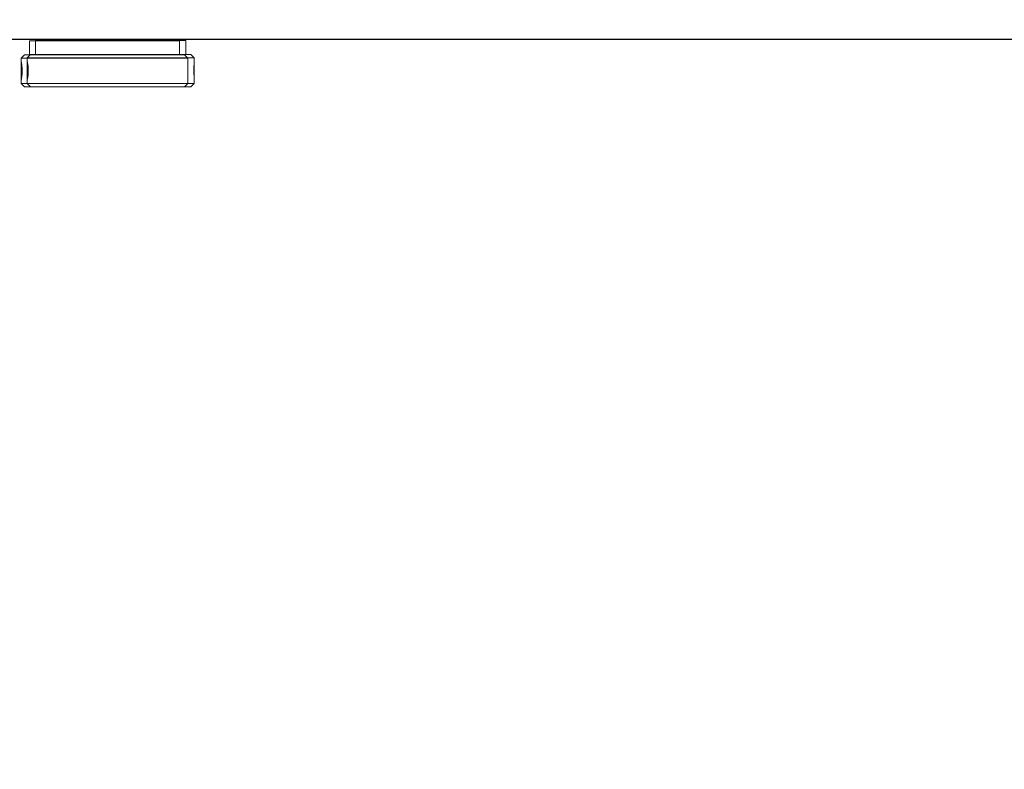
# Model space of a CAD drawing. Header units: feet. Extents: x 0 to 152508, y 0 to 59424.
# Tile 15 of 105: x 152346.045 to 152346.783, y 59280.094 to 59280.655. Entities that reach past the tile are written whole.
import ezdxf
from ezdxf import colors
from ezdxf.entities.mleader import LeaderData, LeaderLine
from ezdxf.math import Vec2, Vec3

# ---------------------------------------------------------------- set-up
doc = ezdxf.new("R2010")
doc.units = ezdxf.units.FT
doc.header["$LTSCALE"] = 0.05
doc.header["$MEASUREMENT"] = 0
for name, color, linetype, lineweight in [('Bridge plan$0$BR_P_Slab_Object', 2, 'Continuous', 30), ('Bridge plan$0$new FSB deck grid - PV_P_Curb', 1, 'Continuous', 13), ('Bridge plan$0$PV_P_EOP_Br', 252, 'Continuous', 30), ('Bridge plan$0$SC_Scratch7', 252, 'Continuous', 0)]:
    doc.layers.add(name, color=color, linetype=linetype, lineweight=lineweight)
doc.layers.add('Trellis Base$0$L-ANNO-NOTE', color=30, linetype='Continuous')
doc.styles.add('Trellis Base$0$ARIAL', font='arial.ttf', dxfattribs={"width": 0.9})

# ---------------------------------------------------------------- blocks, each defined once
blk = doc.blocks.new('Bridge plan$0$HIGH ST SCREENWALL_2 PANEL PLAN_8')
at = {"layer": 'Bridge plan$0$SC_Scratch7', "lineweight": 0}
for p, q in [((-2.39595, 0.2949), (-2.39845, 0.2924)), ((-2.39595, 0.2949), (-2.39845, 0.2924)), ((-2.39845, 0.2924), (-2.39845, 0.28841)), ((-2.39845, 0.2924), (-2.27345, 0.2924)), ((-2.39845, 0.2924), (-2.39845, 0.28841)), ((-2.39845, 0.2924), (-2.27345, 0.2924)), ((-2.39845, 0.28841), (-2.39845, 0.27756)), ((-2.39845, 0.28841), (-2.39845, 0.27756)), ((-2.39595, 0.2949), (-2.27595, 0.2949)), ((-2.39595, 0.2949), (-2.27595, 0.2949)), ((-2.27345, 0.2924), (-2.27595, 0.2949)), ((-2.27345, 0.2924), (-2.27595, 0.2949)), ((-2.27345, 0.28833), (-2.27345, 0.2924)), ((-2.27345, 0.28833), (-2.27345, 0.2924)), ((-2.27345, 0.27736), (-2.27345, 0.28833)), ((-2.27345, 0.27736), (-2.27345, 0.28833)), ((-2.39845, 0.27736), (-2.39845, 0.27329)), ((-2.39845, 0.27736), (-2.39845, 0.27329)), ((-2.39845, 0.27329), (-2.39595, 0.27079)), ((-2.39845, 0.27329), (-2.27345, 0.27329)), ((-2.39845, 0.27329), (-2.39595, 0.27079)), ((-2.39845, 0.27329), (-2.27345, 0.27329)), ((-2.27595, 0.27079), (-2.27345, 0.27329)), ((-2.27595, 0.27079), (-2.27345, 0.27329)), ((-2.27345, 0.27329), (-2.27345, 0.27736)), ((-2.27345, 0.27329), (-2.27345, 0.27736)), ((-2.39595, 0.27079), (-2.27595, 0.27079)), ((-2.39595, 0.27079), (-2.27595, 0.27079)), ((-2.3922, 0.27079), (-2.3922, 0.26037)), ((-2.3922, 0.27079), (-2.3922, 0.26037)), ((-2.2797, 0.26037), (-2.2797, 0.27079)), ((-2.2797, 0.26037), (-2.2797, 0.27079)), ((-4.33074, 0.25944), (-0.34116, 0.25931)), ((-2.2797, 0.26037), (-2.3922, 0.26037)), ((-2.2797, 0.26037), (-2.3922, 0.26037)), ((-2.35157, 0.26037), (-2.35157, 0.25938)), ((-2.35157, 0.26037), (-2.35157, 0.25938)), ((-2.32032, 0.25938), (-2.32032, 0.26037)), ((-2.32032, 0.25938), (-2.32032, 0.26037))]:
    blk.add_line(p, q, dxfattribs=at)
for points, knots in [([(-2.39837, 0.28285), (-2.39837, 0.28358), (-2.39838, 0.28504), (-2.39843, 0.28698), (-2.39846, 0.28846), (-2.39843, 0.28932), (-2.39833, 0.28944), (-2.39815, 0.28882), (-2.39794, 0.28754), (-2.39775, 0.28572), (-2.39766, 0.28358), (-2.39768, 0.28136), (-2.39781, 0.27931), (-2.39801, 0.27766), (-2.39822, 0.27658), (-2.39837, 0.27621), (-2.39845, 0.27659), (-2.39845, 0.27766), (-2.39841, 0.27932), (-2.39837, 0.28115), (-2.39837, 0.28236), (-2.39837, 0.28285)], [0, 0, 0, 0, 0.05349, 0.106973, 0.160639, 0.214425, 0.268013, 0.321396, 0.374882, 0.428622, 0.482371, 0.535868, 0.589245, 0.642821, 0.696604, 0.750282, 0.803706, 0.857123, 0.910789, 0.964575, 1, 1, 1, 1]), ([(-2.39837, 0.28285), (-2.39837, 0.28358), (-2.39838, 0.28504), (-2.39843, 0.28698), (-2.39846, 0.28846), (-2.39843, 0.28932), (-2.39833, 0.28944), (-2.39815, 0.28882), (-2.39794, 0.28754), (-2.39775, 0.28572), (-2.39766, 0.28358), (-2.39768, 0.28136), (-2.39781, 0.27931), (-2.39801, 0.27766), (-2.39822, 0.27658), (-2.39837, 0.27621), (-2.39845, 0.27659), (-2.39845, 0.27766), (-2.39841, 0.27932), (-2.39837, 0.28115), (-2.39837, 0.28236), (-2.39837, 0.28285)], [0, 0, 0, 0, 0.05349, 0.106973, 0.160639, 0.214425, 0.268013, 0.321396, 0.374882, 0.428622, 0.482371, 0.535868, 0.589245, 0.642821, 0.696604, 0.750282, 0.803706, 0.857123, 0.910789, 0.964575, 1, 1, 1, 1]), ([(-2.27346, 0.27736), (-2.27345, 0.27748), (-2.27345, 0.27793), (-2.27349, 0.27934), (-2.27353, 0.28136), (-2.27353, 0.2836), (-2.2735, 0.28571), (-2.27346, 0.2874), (-2.27346, 0.28806), (-2.27345, 0.28833)], [0, 0, 0, 0, 0.060728, 0.225586, 0.390819, 0.555445, 0.719428, 0.883736, 1, 1, 1, 1]), ([(-2.27346, 0.27736), (-2.27345, 0.27748), (-2.27345, 0.27793), (-2.27349, 0.27934), (-2.27353, 0.28136), (-2.27353, 0.2836), (-2.2735, 0.28571), (-2.27346, 0.2874), (-2.27346, 0.28806), (-2.27345, 0.28833)], [0, 0, 0, 0, 0.060728, 0.225586, 0.390819, 0.555445, 0.719428, 0.883736, 1, 1, 1, 1])]:
    blk.add_open_spline(points, degree=3, knots=knots, dxfattribs=at)
blk = doc.blocks.new('Bridge plan$0$HIGH ST SCREENWALL_2 PANEL PLAN_9')
at = {"layer": 'Bridge plan$0$SC_Scratch7', "lineweight": 0}
for p, q in [((-6.40115, 0.29503), (-6.40365, 0.29253)), ((-6.40365, 0.29253), (-6.40365, 0.28854)), ((-6.40365, 0.29253), (-6.27865, 0.29253)), ((-6.40365, 0.28854), (-6.40365, 0.27769)), ((-6.40115, 0.29503), (-6.28115, 0.29503)), ((-6.27865, 0.29253), (-6.28115, 0.29503)), ((-6.27865, 0.28846), (-6.27865, 0.29253)), ((-6.27865, 0.27749), (-6.27865, 0.28846)), ((-6.40365, 0.27749), (-6.40365, 0.27342)), ((-6.40365, 0.27342), (-6.40115, 0.27092)), ((-6.40365, 0.27342), (-6.27865, 0.27342)), ((-6.28115, 0.27092), (-6.27865, 0.27342)), ((-6.27865, 0.27342), (-6.27865, 0.27749)), ((-6.40115, 0.27092), (-6.28115, 0.27092)), ((-6.3974, 0.27092), (-6.3974, 0.2605)), ((-6.2849, 0.2605), (-6.2849, 0.27092)), ((-8.33594, 0.25957), (-4.34636, 0.25944)), ((-6.2849, 0.2605), (-6.3974, 0.2605)), ((-6.35678, 0.2605), (-6.35678, 0.25951)), ((-6.32553, 0.25951), (-6.32553, 0.2605))]:
    blk.add_line(p, q, dxfattribs=at)
for points, knots in [([(-6.40357, 0.28298), (-6.40357, 0.28371), (-6.40358, 0.28517), (-6.40363, 0.28711), (-6.40366, 0.28859), (-6.40363, 0.28945), (-6.40353, 0.28957), (-6.40335, 0.28895), (-6.40314, 0.28767), (-6.40295, 0.28585), (-6.40286, 0.28371), (-6.40288, 0.28149), (-6.40301, 0.27944), (-6.40321, 0.27779), (-6.40342, 0.27671), (-6.40357, 0.27634), (-6.40365, 0.27672), (-6.40365, 0.27779), (-6.40361, 0.27945), (-6.40357, 0.28128), (-6.40357, 0.28249), (-6.40357, 0.28298)], [0, 0, 0, 0, 0.05349, 0.106973, 0.160639, 0.214425, 0.268013, 0.321396, 0.374882, 0.428622, 0.482371, 0.535868, 0.589245, 0.642821, 0.696604, 0.750282, 0.803706, 0.857123, 0.910789, 0.964575, 1, 1, 1, 1]), ([(-6.27866, 0.27749), (-6.27865, 0.27761), (-6.27865, 0.27806), (-6.27869, 0.27947), (-6.27873, 0.28149), (-6.27873, 0.28373), (-6.2787, 0.28584), (-6.27866, 0.28753), (-6.27866, 0.28819), (-6.27865, 0.28846)], [0, 0, 0, 0, 0.060728, 0.225586, 0.390819, 0.555445, 0.719428, 0.883736, 1, 1, 1, 1])]:
    blk.add_open_spline(points, degree=3, knots=knots, dxfattribs=at)
blk = doc.blocks.new('Bridge plan')
at = {"layer": 'Bridge plan$0$BR_P_Slab_Object', "lineweight": -3, "extrusion": (0, 0, -1)}
blk.add_arc((-1828090.16974, 711476.32427), 35, 7.3628, 88.091079, dxfattribs=at)
at = {"layer": 'Bridge plan$0$new FSB deck grid - PV_P_Curb', "lineweight": -3, "flags": 128}
blk.add_lwpolyline([(1828055.54019, 711471.00401), (1828055.67861, 711477.10656, -0.397907), (1828089.02051, 711510.80513), (1828097.78899, 711511.09737), (1828106.05103, 711503.3683), (1828170.57775, 711505.51893), (1828178.30682, 711513.78098), (1828178.67268, 711513.79317, -0.429449), (1828209.15034, 711483.76627, -0.037112), (1828208.74594, 711479.41186), (1828207.96689, 711474.78458)], format="xyb", dxfattribs=at)
at = {"layer": 'Bridge plan$0$PV_P_EOP_Br', "lineweight": -3, "extrusion": (0, 0, -1)}
for start in [1.299297, 7.3628]:
    blk.add_arc((-1828090.16974, 711476.32427), 35, start, 88.091079, dxfattribs=at)
at = {"layer": 'Bridge plan$0$SC_Scratch7', "lineweight": -3, "extrusion": (0, 0, -1), "rotation": 180.0002309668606}
for name, p in [('Bridge plan$0$HIGH ST SCREENWALL_2 PANEL PLAN_8', (-1828087.51277, 711482.16322)), ('Bridge plan$0$HIGH ST SCREENWALL_2 PANEL PLAN_9', (-1828091.51339, 711482.16321))]:
    blk.add_blockref(name, p, dxfattribs=at)
blk = doc.blocks.new('Trellis Base')
blk.add_blockref('Bridge plan', (-1675739.06326, -652201.2631))
at = {"layer": 'Trellis Base$0$L-ANNO-NOTE'}
ml = blk.add_multileader_mtext('Standard', dxfattribs=at)
ml.set_content('W. LIVINGSTON AVENUE', color=11, style='Trellis Base$0$ARIAL')
ml.set_leader_properties()
ml.build(insert=Vec2(0, 0))
ml.multileader.update_dxf_attribs({"has_dogleg": 0, "dogleg_length": 0.36, "arrow_head_size": 1.25, "scale": 10})
ctx = ml.context
ctx.base_point, ctx.scale, ctx.char_height, ctx.arrow_head_size, ctx.landing_gap_size, ctx.plane_origin, ctx.plane_x_axis, ctx.plane_y_axis = Vec3(152493.43334, 59387.86988), 10, 1.25, 1.25, 0.5, Vec3(152496.48171, 59382.31385), Vec3(0.234739, 0.972058), Vec3(-0.972058, 0.234739)
notes = []
notes.append((ctx, [(0, (0, 0, 0), (0, 0), (1, 0), 1, [])]))
ctx.mtext.insert, ctx.mtext.text_direction, ctx.mtext.rotation, ctx.mtext.flow_direction = Vec3(152492.93282, 59388.50512), Vec3(0.234739, 0.972058), 1.333846, 5
ml = blk.add_multileader_mtext('Standard', dxfattribs=at)
ml.set_content('S. FRONT STREET', color=11, style='Trellis Base$0$ARIAL')
ml.set_leader_properties()
ml.build(insert=Vec2(0, 0))
ml.multileader.update_dxf_attribs({"has_dogleg": 0, "dogleg_length": 0.36, "arrow_head_size": 1.25, "scale": 10})
ctx = ml.context
ctx.base_point, ctx.scale, ctx.char_height, ctx.arrow_head_size, ctx.landing_gap_size, ctx.plane_origin = Vec3(152391.69845, 59316.60245), 10, 1.25, 1.25, 0.5, Vec3(152387.01324, 59312.33504)
notes.append((ctx, [(0, (0, 0, 0), (0, 0), (1, 0), 1, [])]))
ctx.mtext.insert, ctx.mtext.flow_direction = Vec3(152392.19845, 59317.2381), 5
for ctx, leaders in notes:
    for number, flags, end, landing, length, lines in leaders:
        leader = LeaderData()
        leader.index, (leader.has_last_leader_line, leader.has_dogleg_vector, leader.attachment_direction) = number, flags
        leader.last_leader_point, leader.dogleg_vector, leader.dogleg_length = Vec3(end), Vec3(landing), length
        for number, points, colour, breaks in lines:
            line = LeaderLine()
            line.index, line.vertices, line.color, line.breaks = number, Vec3.list(points), colors.encode_raw_color(colour), breaks
            leader.lines.append(line)
        ctx.leaders.append(leader)

msp = doc.modelspace()

# ---------------------------------------------------------------- block references
msp.add_blockref('Trellis Base', (0, 0))

doc.saveas('drawing.dxf')
